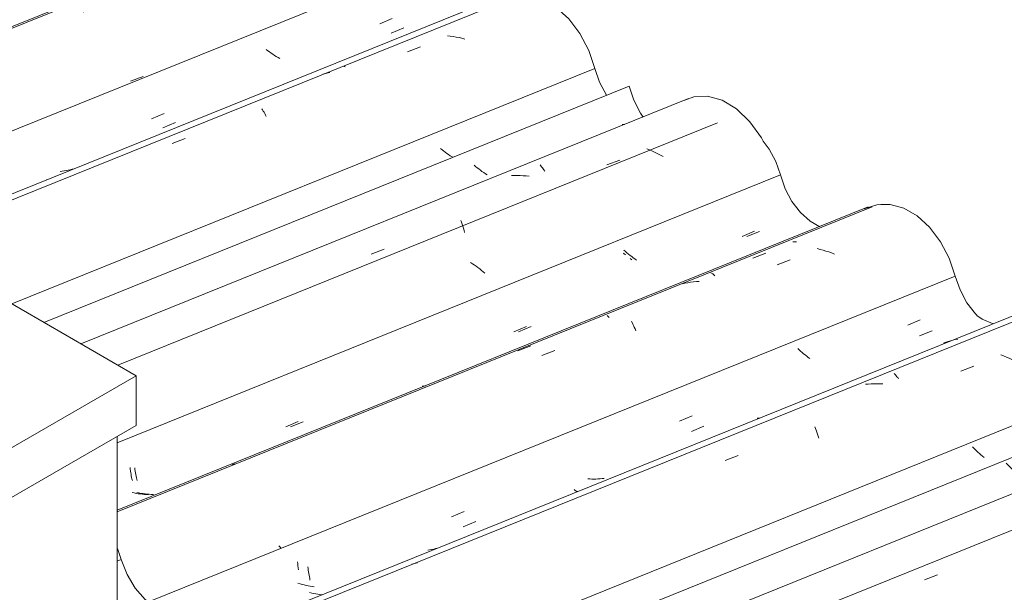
# Model space of a CAD drawing. Header units: metres. Extents: x -15.1 to 0.1, y 4.4 to 14.1.
# Tile 66 of 71: x -4.379 to -3.651, y 10.821 to 11.245. Entities that reach past the tile are written whole.
import ezdxf

# ---------------------------------------------------------------- set-up
doc = ezdxf.new("R2010")
doc.units = ezdxf.units.M
for name, color, linetype, lineweight in [('A-GLAZ-CWMG', 7, 'Continuous', 5), ('A-ROOF', 7, 'Continuous', 5), ('I-WALL', 7, 'Continuous', 5)]:
    doc.layers.add(name, color=color, linetype=linetype, lineweight=lineweight)

# ---------------------------------------------------------------- blocks, each defined once
blk = doc.blocks.new('FP_134-ISO_01')
at = {"layer": 'A-GLAZ-CWMG'}
blk.add_line((-3.46697, 10.93947), (-4.30724, 10.59988), dxfattribs=at)
blk = doc.blocks.new('FP_135-ISO_01')
at = {"layer": 'A-GLAZ-CWMG', "color": 9, "true_color": 0xc0c0c0}
for p, q in [((-3.64913, 10.91566), (-3.65007, 10.91666)), ((-3.64815, 10.91467), (-3.64913, 10.91566)), ((-3.64715, 10.91368), (-3.64815, 10.91467)), ((-3.64612, 10.9127), (-3.64715, 10.91368)), ((-3.64507, 10.91173), (-3.64612, 10.9127)), ((-3.64399, 10.91077), (-3.64507, 10.91173)), ((-3.64289, 10.90982), (-3.64399, 10.91077)), ((-3.64176, 10.90888), (-3.64289, 10.90982)), ((-4.01287, 10.75442), (-4.01281, 10.75305)), ((-4.01281, 10.75305), (-4.01273, 10.7517)), ((-4.01273, 10.7517), (-4.01262, 10.75037)), ((-4.01262, 10.75037), (-4.0125, 10.74905)), ((-4.0125, 10.74905), (-4.01235, 10.74776)), ((-4.01235, 10.74776), (-4.01219, 10.74649)), ((-4.01219, 10.74649), (-4.01207, 10.74564)), ((-4.10351, 10.72071), (-4.10466, 10.72164)), ((-4.10233, 10.7198), (-4.10351, 10.72071)), ((-4.10113, 10.7189), (-4.10233, 10.7198)), ((-4.09991, 10.71802), (-4.10113, 10.7189)), ((-4.09867, 10.71716), (-4.09991, 10.71802)), ((-4.09741, 10.71631), (-4.09867, 10.71716)), ((-4.09612, 10.71548), (-4.09741, 10.71631)), ((-4.09482, 10.71468), (-4.09612, 10.71548))]:
    blk.add_line(p, q, dxfattribs=at)
blk = doc.blocks.new('Rectangular Mullion - Telha Fibrocimento - Ondulada-V123-ISO_01')
at = {"layer": 'A-GLAZ-CWMG'}
blk.add_line((-3.53239, 10.96668), (-4.30724, 10.65353), dxfattribs=at)
for name in ['FP_134-ISO_01', 'FP_135-ISO_01']:
    blk.add_blockref(name, (0, 0), dxfattribs=at)
blk = doc.blocks.new('FP_141-ISO_01')
at = {"layer": 'A-GLAZ-CWMG'}
blk.add_line((-3.4885, 10.95758), (-4.30724, 10.62669), dxfattribs=at)
at = {"layer": 'A-GLAZ-CWMG', "color": 9, "true_color": 0xc0c0c0}
blk.add_line((-3.7104, 10.83042), (-3.70082, 10.83397), dxfattribs=at)
blk = doc.blocks.new('FP_142-ISO_01')
at = {"layer": 'A-GLAZ-CWMG', "color": 9, "true_color": 0xc0c0c0}
for p, q in [((-3.67401, 10.92768), (-3.67499, 10.92867)), ((-3.673, 10.9267), (-3.67401, 10.92768)), ((-3.67197, 10.92572), (-3.673, 10.9267)), ((-3.67091, 10.92475), (-3.67197, 10.92572)), ((-3.66983, 10.9238), (-3.67091, 10.92475)), ((-3.66872, 10.92285), (-3.66983, 10.9238)), ((-3.66758, 10.92191), (-3.66872, 10.92285)), ((-3.66643, 10.92099), (-3.66758, 10.92191)), ((-4.03754, 10.76677), (-4.03746, 10.76543)), ((-4.03746, 10.76543), (-4.03735, 10.7641)), ((-4.03735, 10.7641), (-4.03722, 10.76279)), ((-4.12825, 10.73306), (-4.12943, 10.73397)), ((-4.12705, 10.73217), (-4.12825, 10.73306)), ((-4.12583, 10.73129), (-4.12705, 10.73217)), ((-4.12458, 10.73043), (-4.12583, 10.73129)), ((-4.12332, 10.72959), (-4.12458, 10.73043)), ((-4.12203, 10.72877), (-4.12332, 10.72959))]:
    blk.add_line(p, q, dxfattribs=at)
blk = doc.blocks.new('FP_143-ISO_01')
at = {"layer": 'A-GLAZ-CWMG'}
blk.add_line((-3.61954, 11.03171), (-4.19557, 10.7989), dxfattribs=at)
at = {"layer": 'A-GLAZ-CWMG', "color": 9, "true_color": 0xc0c0c0}
for p, q in [((-3.65197, 10.99603), (-3.65407, 10.99679)), ((-3.64989, 10.99521), (-3.65197, 10.99603)), ((-3.64783, 10.99434), (-3.64989, 10.99521)), ((-3.64578, 10.99343), (-3.64783, 10.99434)), ((-3.64375, 10.99246), (-3.64578, 10.99343)), ((-3.64174, 10.99146), (-3.64375, 10.99246)), ((-3.68363, 10.98484), (-3.67405, 10.98847)), ((-3.73299, 10.98295), (-3.73246, 10.98246)), ((-3.73246, 10.98246), (-3.73191, 10.98192)), ((-3.73191, 10.98192), (-3.73136, 10.98132)), ((-3.73136, 10.98132), (-3.73081, 10.98066)), ((-3.73081, 10.98066), (-3.73024, 10.97994)), ((-3.73024, 10.97994), (-3.72968, 10.97916)), ((-3.752, 10.9752), (-3.75413, 10.975)), ((-3.74987, 10.97533), (-3.752, 10.9752)), ((-3.74773, 10.97541), (-3.74987, 10.97533)), ((-3.74558, 10.97542), (-3.74773, 10.97541)), ((-3.74342, 10.97537), (-3.74558, 10.97542)), ((-3.74126, 10.97526), (-3.74342, 10.97537)), ((-3.79156, 10.94367), (-3.79104, 10.94238)), ((-3.79104, 10.94238), (-3.79053, 10.94104)), ((-3.79053, 10.94104), (-3.79004, 10.93965)), ((-3.79004, 10.93965), (-3.78956, 10.93821)), ((-3.78956, 10.93821), (-3.78909, 10.93673)), ((-3.78909, 10.93673), (-3.78864, 10.9352)), ((-3.85782, 10.91858), (-3.84824, 10.92223)), ((-4.08734, 10.84239), (-4.08939, 10.84186)), ((-4.08528, 10.84287), (-4.08734, 10.84239))]:
    blk.add_line(p, q, dxfattribs=at)
blk = doc.blocks.new('FP_144-ISO_01')
at = {"layer": 'A-GLAZ-CWMG', "color": 9, "true_color": 0xc0c0c0}
for p, q in [((-3.71408, 11.0108), (-3.7048, 11.01469)), ((-3.80309, 11.00051), (-3.80413, 11.00149)), ((-3.80203, 10.99954), (-3.80309, 11.00051)), ((-3.80094, 10.99859), (-3.80203, 10.99954)), ((-3.79982, 10.99764), (-3.80094, 10.99859)), ((-3.79869, 10.9967), (-3.79982, 10.99764)), ((-3.79753, 10.99578), (-3.79869, 10.9967)), ((-3.79634, 10.99488), (-3.79753, 10.99578)), ((-3.79514, 10.99398), (-3.79634, 10.99488)), ((-3.88278, 10.94018), (-3.8735, 10.94406)), ((-4.05143, 10.8697), (-4.04215, 10.87357)), ((-4.16622, 10.84005), (-4.16609, 10.83874)), ((-4.16609, 10.83874), (-4.16595, 10.83746)), ((-4.16595, 10.83746), (-4.16578, 10.83619)), ((-4.16578, 10.83619), (-4.1656, 10.83495)), ((-4.1656, 10.83495), (-4.1654, 10.83374)), ((-4.1654, 10.83374), (-4.16518, 10.83255)), ((-4.16518, 10.83255), (-4.16494, 10.83138)), ((-4.16494, 10.83138), (-4.1647, 10.83025)), ((-4.16345, 10.82058), (-4.16495, 10.82094)), ((-4.16194, 10.82026), (-4.16345, 10.82058)), ((-4.16042, 10.81998), (-4.16194, 10.82026)), ((-4.1589, 10.81973), (-4.16042, 10.81998)), ((-4.15738, 10.81952), (-4.1589, 10.81973)), ((-4.15586, 10.81935), (-4.15738, 10.81952))]:
    blk.add_line(p, q, dxfattribs=at)
blk = doc.blocks.new('FP_145-ISO_01')
at = {"layer": 'A-GLAZ-CWMG'}
blk.add_line((-3.74908, 11.10626), (-4.30724, 10.88068), dxfattribs=at)
at = {"layer": 'A-GLAZ-CWMG', "color": 9, "true_color": 0xc0c0c0}
for p, q in [((-3.7876, 11.07482), (-3.78974, 11.07535)), ((-3.78546, 11.07424), (-3.7876, 11.07482)), ((-3.78333, 11.07359), (-3.78546, 11.07424)), ((-3.78122, 11.0729), (-3.78333, 11.07359)), ((-3.77912, 11.07215), (-3.78122, 11.0729)), ((-3.77703, 11.07135), (-3.77912, 11.07215)), ((-3.81927, 11.06338), (-3.80969, 11.06706)), ((-3.86851, 11.05743), (-3.86802, 11.05722)), ((-3.86802, 11.05722), (-3.86753, 11.05694)), ((-3.86753, 11.05694), (-3.86701, 11.05661)), ((-3.86701, 11.05661), (-3.86649, 11.05621)), ((-3.86649, 11.05621), (-3.86596, 11.05575)), ((-3.8875, 11.04971), (-3.88957, 11.04924)), ((-3.88542, 11.05012), (-3.8875, 11.04971)), ((-3.88333, 11.05047), (-3.88542, 11.05012)), ((-3.88122, 11.05076), (-3.88333, 11.05047)), ((-3.8791, 11.05098), (-3.88122, 11.05076)), ((-3.87697, 11.05113), (-3.8791, 11.05098)), ((-3.86596, 11.05575), (-3.86541, 11.05524)), ((-3.92716, 11.02178), (-3.9266, 11.02072)), ((-3.9266, 11.02072), (-3.92604, 11.0196)), ((-3.92604, 11.0196), (-3.9255, 11.01843)), ((-3.9255, 11.01843), (-3.92496, 11.01721)), ((-3.92496, 11.01721), (-3.92443, 11.01594)), ((-3.92443, 11.01594), (-3.92392, 11.01462)), ((-3.99338, 10.99638), (-3.9838, 11.00008)), ((-4.22017, 10.9163), (-4.22215, 10.91557)), ((-4.18687, 10.85458), (-4.18767, 10.85557)), ((-4.18608, 10.85358), (-4.18687, 10.85458))]:
    blk.add_line(p, q, dxfattribs=at)
blk = doc.blocks.new('FP_146-ISO_01')
at = {"layer": 'A-GLAZ-CWMG', "color": 9, "true_color": 0xc0c0c0}
for p, q in [((-3.84175, 11.08423), (-3.83247, 11.08811)), ((-3.93151, 11.07321), (-3.93259, 11.07417)), ((-3.93039, 11.07226), (-3.93151, 11.07321)), ((-3.92926, 11.07132), (-3.93039, 11.07226)), ((-3.9281, 11.0704), (-3.92926, 11.07132)), ((-3.92691, 11.06949), (-3.9281, 11.0704)), ((-3.92571, 11.0686), (-3.92691, 11.06949)), ((-3.92448, 11.06772), (-3.92571, 11.0686)), ((-3.92323, 11.06687), (-3.92448, 11.06772)), ((-4.01046, 11.01378), (-4.00118, 11.01765)), ((-4.17913, 10.94347), (-4.16985, 10.94733)), ((-4.29429, 10.91318), (-4.29413, 10.91191)), ((-4.29413, 10.91191), (-4.29395, 10.91067)), ((-4.29395, 10.91067), (-4.29376, 10.90944)), ((-4.29376, 10.90944), (-4.29354, 10.90825)), ((-4.29354, 10.90825), (-4.29331, 10.90708)), ((-4.29331, 10.90708), (-4.29307, 10.90594)), ((-4.29307, 10.90594), (-4.29281, 10.90482)), ((-4.29281, 10.90482), (-4.29253, 10.90374)), ((-4.29114, 10.89461), (-4.29266, 10.8949)), ((-4.28962, 10.89435), (-4.29114, 10.89461)), ((-4.2881, 10.89413), (-4.28962, 10.89435)), ((-4.28658, 10.89394), (-4.2881, 10.89413)), ((-4.28505, 10.89379), (-4.28658, 10.89394)), ((-4.28353, 10.89368), (-4.28505, 10.89379)), ((-4.282, 10.89361), (-4.28353, 10.89368)), ((-4.28048, 10.89358), (-4.282, 10.89361))]:
    blk.add_line(p, q, dxfattribs=at)
blk = doc.blocks.new('FP_147-ISO_01')
at = {"layer": 'A-GLAZ-CWMG'}
blk.add_line((-3.86346, 11.16838), (-4.30673, 10.98924), dxfattribs=at)
at = {"layer": 'A-GLAZ-CWMG', "color": 9, "true_color": 0xc0c0c0}
for p, q in [((-4.04465, 11.06423), (-4.04607, 11.06514)), ((-4.04325, 11.06329), (-4.04465, 11.06423)), ((-4.04188, 11.06233), (-4.04325, 11.06329)), ((-4.04052, 11.06135), (-4.04188, 11.06233)), ((-4.03919, 11.06034), (-4.04052, 11.06135)), ((-4.03789, 11.05931), (-4.03919, 11.06034)), ((-4.03661, 11.05826), (-4.03789, 11.05931)), ((-4.03536, 11.05719), (-4.03661, 11.05826))]:
    blk.add_line(p, q, dxfattribs=at)
blk = doc.blocks.new('FP_148-ISO_01')
at = {"layer": 'A-GLAZ-CWMG', "color": 9, "true_color": 0xc0c0c0}
for p, q in [((-4.04229, 11.13615), (-4.04342, 11.13709)), ((-4.04114, 11.13522), (-4.04229, 11.13615)), ((-4.03997, 11.13431), (-4.04114, 11.13522)), ((-4.03877, 11.1334), (-4.03997, 11.13431)), ((-4.03756, 11.13252), (-4.03877, 11.1334)), ((-4.03632, 11.13165), (-4.03756, 11.13252)), ((-4.03506, 11.1308), (-4.03632, 11.13165)), ((-4.03378, 11.12997), (-4.03506, 11.1308))]:
    blk.add_line(p, q, dxfattribs=at)
blk = doc.blocks.new('Rectangular Mullion - Telha Fibrocimento - Ondulada-V136-ISO_01')
at = {"layer": 'A-GLAZ-CWMG'}
for p, q in [((-3.92887, 11.19559), (-4.3614, 11.02079)), ((-3.81701, 11.1299), (-4.30724, 10.93178)), ((-3.68768, 11.05511), (-4.28405, 10.81409)), ((-3.55768, 10.97981), (-4.15902, 10.73678))]:
    blk.add_line(p, q, dxfattribs=at)
for points in [[(-3.92887, 11.19559, 0), (-3.92544, 11.18529, 0), (-3.92046, 11.17568, 0), (-3.91837, 11.17255, 0)], [(-3.82969, 11.15496, 0), (-3.82537, 11.14903, 0), (-3.82045, 11.13982, 0), (-3.81701, 11.1299, 0)], [(-3.81701, 11.1299, 0), (-3.81349, 11.11973, 0), (-3.80845, 11.11029, 0), (-3.80218, 11.1021, 0), (-3.79503, 11.09562, 0), (-3.78791, 11.09144, 0)], [(-3.74277, 11.10791, 0), (-3.73578, 11.10795, 0), (-3.72585, 11.10525, 0), (-3.71599, 11.09954, 0), (-3.70676, 11.09114, 0), (-3.69867, 11.08052, 0), (-3.69219, 11.06828, 0), (-3.68768, 11.05511, 0)], [(-3.68768, 11.05511, 0), (-3.68418, 11.04488, 0), (-3.67915, 11.03538, 0), (-3.67286, 11.02714, 0), (-3.67185, 11.02606, 0)]]:
    blk.add_polyline3d(points, dxfattribs=at)
for name in ['FP_147-ISO_01', 'FP_148-ISO_01', 'FP_145-ISO_01', 'FP_146-ISO_01', 'FP_143-ISO_01', 'FP_144-ISO_01', 'FP_141-ISO_01', 'FP_142-ISO_01']:
    blk.add_blockref(name, (0, 0), dxfattribs=at)
blk = doc.blocks.new('FP_150-ISO_01')
at = {"layer": 'A-GLAZ-CWMG'}
blk.add_line((-3.62848, 11.03248), (-4.19835, 10.80218), dxfattribs=at)
at = {"layer": 'A-GLAZ-CWMG', "color": 9, "true_color": 0xc0c0c0}
for p, q in [((-3.69468, 11.00615), (-3.69638, 11.00553)), ((-3.69296, 11.00673), (-3.69468, 11.00615)), ((-3.69123, 11.00725), (-3.69296, 11.00673)), ((-3.68947, 11.00772), (-3.69123, 11.00725)), ((-3.68771, 11.00814), (-3.68947, 11.00772)), ((-3.68593, 11.00851), (-3.68771, 11.00814)), ((-3.83416, 10.94986), (-3.83382, 10.94995)), ((-3.83382, 10.94995), (-3.83347, 10.95)), ((-3.83347, 10.95), (-3.83311, 10.94999)), ((-3.83311, 10.94999), (-3.83272, 10.94994)), ((-3.83272, 10.94994), (-3.83232, 10.94984))]:
    blk.add_line(p, q, dxfattribs=at)
blk = doc.blocks.new('FP_151-ISO_01')
at = {"layer": 'A-GLAZ-CWMG', "color": 9, "true_color": 0xc0c0c0}
for p, q in [((-3.72287, 11.01872), (-3.71359, 11.02262)), ((-3.89151, 10.94778), (-3.88224, 10.95168)), ((-3.9579, 10.905), (-3.95943, 10.90509)), ((-3.95638, 10.90495), (-3.9579, 10.905)), ((-3.95485, 10.90494), (-3.95638, 10.90495)), ((-3.95333, 10.90496), (-3.95485, 10.90494)), ((-3.95181, 10.90502), (-3.95333, 10.90496)), ((-3.95029, 10.90512), (-3.95181, 10.90502)), ((-3.94878, 10.90525), (-3.95029, 10.90512)), ((-3.94728, 10.90543), (-3.94878, 10.90525)), ((-3.96942, 10.89712), (-3.96903, 10.89676)), ((-3.96903, 10.89676), (-3.96864, 10.89645)), ((-3.96864, 10.89645), (-3.96826, 10.89619)), ((-3.96826, 10.89619), (-3.9679, 10.89599)), ((-3.9679, 10.89599), (-3.96754, 10.89583)), ((-3.96754, 10.89583), (-3.96721, 10.89573)), ((-3.96721, 10.89573), (-3.96688, 10.89567)), ((-4.06009, 10.87699), (-4.05082, 10.88088)), ((-4.07622, 10.85249), (-4.07771, 10.85223)), ((-4.07474, 10.85279), (-4.07622, 10.85249)), ((-4.07328, 10.85312), (-4.07474, 10.85279)), ((-4.07182, 10.8535), (-4.07328, 10.85312)), ((-4.07038, 10.85391), (-4.07182, 10.8535)), ((-4.06926, 10.85426), (-4.07038, 10.85391)), ((-4.17397, 10.84358), (-4.1738, 10.84211)), ((-4.1738, 10.84211), (-4.17359, 10.84067)), ((-4.17359, 10.84067), (-4.17337, 10.83927)), ((-4.17337, 10.83927), (-4.17312, 10.83789)), ((-4.17209, 10.82745), (-4.17358, 10.8279)), ((-4.1706, 10.82703), (-4.17209, 10.82745)), ((-4.16909, 10.82665), (-4.1706, 10.82703)), ((-4.16758, 10.8263), (-4.16909, 10.82665)), ((-4.16607, 10.82599), (-4.16758, 10.8263)), ((-4.16455, 10.82571), (-4.16607, 10.82599)), ((-4.16302, 10.82546), (-4.16455, 10.82571)), ((-4.1615, 10.82525), (-4.16302, 10.82546))]:
    blk.add_line(p, q, dxfattribs=at)
blk = doc.blocks.new('FP_152-ISO_01')
at = {"layer": 'A-GLAZ-CWMG'}
blk.add_line((-3.75213, 11.10619), (-4.30724, 10.88185), dxfattribs=at)
at = {"layer": 'A-GLAZ-CWMG', "color": 9, "true_color": 0xc0c0c0}
for p, q in [((-3.80564, 11.08039), (-3.80778, 11.0803)), ((-3.80514, 11.08039), (-3.80564, 11.08039)), ((-3.83725, 11.06834), (-3.8277, 11.07211)), ((-3.94492, 11.02579), (-3.94446, 11.0254)), ((-3.94446, 11.0254), (-3.94399, 11.02496)), ((-3.94399, 11.02496), (-3.94352, 11.02448)), ((-4.01098, 10.99972), (-4.00143, 11.0035))]:
    blk.add_line(p, q, dxfattribs=at)
blk = doc.blocks.new('FP_153-ISO_01')
at = {"layer": 'A-GLAZ-CWMG', "color": 9, "true_color": 0xc0c0c0}
for p, q in [((-3.84529, 11.08441), (-3.83601, 11.0883)), ((-3.93267, 11.07167), (-3.93318, 11.0721)), ((-3.93152, 11.07074), (-3.93267, 11.07167)), ((-3.92668, 11.06718), (-3.92793, 11.06805)), ((-4.01398, 11.01391), (-4.00471, 11.01779)), ((-4.08022, 10.97373), (-4.08173, 10.97365)), ((-4.07912, 10.97382), (-4.08022, 10.97373)), ((-4.18264, 10.94355), (-4.17336, 10.94742)), ((-4.29773, 10.91341), (-4.29757, 10.91213)), ((-4.29757, 10.91213), (-4.2974, 10.91088)), ((-4.2974, 10.91088), (-4.29721, 10.90965)), ((-4.29721, 10.90965), (-4.297, 10.90844)), ((-4.297, 10.90844), (-4.29678, 10.90726)), ((-4.29678, 10.90726), (-4.29654, 10.90611)), ((-4.29654, 10.90611), (-4.29628, 10.90498)), ((-4.29628, 10.90498), (-4.29601, 10.90389)), ((-4.29464, 10.89461), (-4.29616, 10.89492)), ((-4.29313, 10.89434), (-4.29464, 10.89461)), ((-4.2916, 10.8941), (-4.29313, 10.89434)), ((-4.29008, 10.8939), (-4.2916, 10.8941)), ((-4.28856, 10.89373), (-4.29008, 10.8939)), ((-4.28703, 10.8936), (-4.28856, 10.89373)), ((-4.2855, 10.89351), (-4.28703, 10.8936)), ((-4.28398, 10.89346), (-4.2855, 10.89351))]:
    blk.add_line(p, q, dxfattribs=at)
blk = doc.blocks.new('FP_154-ISO_01')
at = {"layer": 'A-GLAZ-CWMG'}
blk.add_line((-3.88499, 11.18649), (-4.33405, 11.00501), dxfattribs=at)
at = {"layer": 'A-GLAZ-CWMG', "color": 9, "true_color": 0xc0c0c0}
for p, q in [((-3.93399, 11.16717), (-3.9336, 11.16725)), ((-3.9336, 11.16725), (-3.9332, 11.16727)), ((-3.9332, 11.16727), (-3.93277, 11.16724)), ((-3.93277, 11.16724), (-3.93232, 11.16715)), ((-3.91367, 11.14839), (-3.91574, 11.14925)), ((-3.91162, 11.14748), (-3.91367, 11.14839)), ((-3.90959, 11.14653), (-3.91162, 11.14748)), ((-3.90757, 11.14554), (-3.90959, 11.14653)), ((-3.90558, 11.1445), (-3.90757, 11.14554)), ((-3.90361, 11.14342), (-3.90558, 11.1445)), ((-3.99457, 11.1373), (-3.99401, 11.13667)), ((-3.99401, 11.13667), (-3.99346, 11.13599)), ((-3.99346, 11.13599), (-3.99289, 11.13525)), ((-3.9453, 11.13729), (-3.93572, 11.14091)), ((-4.01357, 11.12953), (-4.01572, 11.12948)), ((-4.01142, 11.12952), (-4.01357, 11.12953)), ((-4.00926, 11.12945), (-4.01142, 11.12952)), ((-4.0071, 11.12932), (-4.00926, 11.12945)), ((-4.00494, 11.12914), (-4.0071, 11.12932)), ((-4.00278, 11.12889), (-4.00494, 11.12914)), ((-3.99289, 11.13525), (-3.99233, 11.13445)), ((-3.99233, 11.13445), (-3.99176, 11.1336)), ((-3.99176, 11.1336), (-3.9912, 11.13269)), ((-4.05318, 11.09626), (-4.05268, 11.09488)), ((-4.05268, 11.09488), (-4.0522, 11.09345)), ((-4.0522, 11.09345), (-4.05173, 11.09197)), ((-4.05173, 11.09197), (-4.05128, 11.09045)), ((-4.05128, 11.09045), (-4.05085, 11.08888)), ((-4.05085, 11.08888), (-4.05043, 11.08727)), ((-4.11941, 11.07129), (-4.10983, 11.07493))]:
    blk.add_line(p, q, dxfattribs=at)
blk = doc.blocks.new('FP_155-ISO_01')
at = {"layer": 'A-GLAZ-CWMG', "color": 9, "true_color": 0xc0c0c0}
for p, q in [((-4.0671, 11.14854), (-4.06825, 11.14947)), ((-4.06593, 11.14763), (-4.0671, 11.14854)), ((-4.06473, 11.14673), (-4.06593, 11.14763)), ((-4.06351, 11.14585), (-4.06473, 11.14673)), ((-4.06227, 11.14498), (-4.06351, 11.14585)), ((-4.06101, 11.14414), (-4.06227, 11.14498)), ((-4.05973, 11.14331), (-4.06101, 11.14414)), ((-4.05914, 11.14295), (-4.05973, 11.14331))]:
    blk.add_line(p, q, dxfattribs=at)
blk = doc.blocks.new('FP_156-ISO_01')
at = {"layer": 'A-GLAZ-CWMG'}
blk.add_line((-4.01603, 11.26062), (-4.58337, 11.03133), dxfattribs=at)
at = {"layer": 'A-GLAZ-CWMG', "color": 9, "true_color": 0xc0c0c0}
for p, q in [((-4.061, 11.23255), (-4.06316, 11.23281)), ((-4.05883, 11.23224), (-4.061, 11.23255)), ((-4.05667, 11.23186), (-4.05883, 11.23224)), ((-4.05452, 11.23143), (-4.05667, 11.23186)), ((-4.05237, 11.23094), (-4.05452, 11.23143)), ((-4.05022, 11.23039), (-4.05237, 11.23094)), ((-4.09265, 11.22083), (-4.08308, 11.22455)), ((-4.14001, 11.21047), (-4.13955, 11.21036)), ((-4.13955, 11.21036), (-4.13908, 11.21018)), ((-4.13908, 11.21018), (-4.13858, 11.20995)), ((-4.15421, 11.20468), (-4.15519, 11.20441)), ((-4.15216, 11.20519), (-4.15421, 11.20468)), ((-4.15008, 11.20563), (-4.15216, 11.20519)), ((-4.20041, 11.17876), (-4.19984, 11.17797)), ((-4.19984, 11.17797), (-4.19927, 11.17712)), ((-4.19927, 11.17712), (-4.1987, 11.1762)), ((-4.1987, 11.1762), (-4.19813, 11.17524)), ((-4.19813, 11.17524), (-4.19757, 11.17422)), ((-4.19757, 11.17422), (-4.19701, 11.17314)), ((-4.26655, 11.15305), (-4.25699, 11.15679))]:
    blk.add_line(p, q, dxfattribs=at)
blk = doc.blocks.new('FP_157-ISO_01')
at = {"layer": 'A-GLAZ-CWMG', "color": 9, "true_color": 0xc0c0c0}
for p, q in [((-4.10466, 11.23485), (-4.09537, 11.23871)), ((-4.19595, 11.22175), (-4.19715, 11.22265)), ((-4.19473, 11.22087), (-4.19595, 11.22175)), ((-4.19349, 11.22), (-4.19473, 11.22087)), ((-4.19223, 11.21916), (-4.19349, 11.22)), ((-4.19095, 11.21833), (-4.19223, 11.21916)), ((-4.18965, 11.21752), (-4.19095, 11.21833)), ((-4.18833, 11.21674), (-4.18965, 11.21752)), ((-4.187, 11.21597), (-4.18833, 11.21674)), ((-4.27344, 11.16482), (-4.26416, 11.16867)), ((-4.44221, 11.09491), (-4.43293, 11.09875)), ((-4.55812, 11.06292), (-4.55789, 11.06176)), ((-4.55789, 11.06176), (-4.55765, 11.06062)), ((-4.55765, 11.06062), (-4.55739, 11.05951)), ((-4.55739, 11.05951), (-4.55711, 11.05844)), ((-4.55711, 11.05844), (-4.55683, 11.05739)), ((-4.55683, 11.05739), (-4.55653, 11.05638)), ((-4.55653, 11.05638), (-4.55622, 11.05539)), ((-4.55622, 11.05539), (-4.5559, 11.05444))]:
    blk.add_line(p, q, dxfattribs=at)
blk = doc.blocks.new('FP_158-ISO_01')
at = {"layer": 'A-GLAZ-CWMG'}
blk.add_line((-4.14557, 11.33517), (-4.71306, 11.10582), dxfattribs=at)
at = {"layer": 'A-GLAZ-CWMG', "color": 9, "true_color": 0xc0c0c0}
for p, q in [((-4.19622, 11.30894), (-4.19837, 11.30896)), ((-4.19406, 11.30887), (-4.19622, 11.30894)), ((-4.1919, 11.30873), (-4.19406, 11.30887)), ((-4.18973, 11.30853), (-4.1919, 11.30873)), ((-4.18756, 11.30827), (-4.18973, 11.30853)), ((-4.1854, 11.30795), (-4.18756, 11.30827)), ((-4.22783, 11.29699), (-4.21828, 11.30074)), ((-4.27417, 11.28367), (-4.27377, 11.28373)), ((-4.27377, 11.28373), (-4.27335, 11.28374)), ((-4.28678, 11.27856), (-4.28875, 11.2778)), ((-4.28479, 11.27925), (-4.28678, 11.27856)), ((-4.33548, 11.25457), (-4.33492, 11.25401)), ((-4.33492, 11.25401), (-4.33436, 11.25338)), ((-4.33436, 11.25338), (-4.33379, 11.2527)), ((-4.33379, 11.2527), (-4.33322, 11.25196)), ((-4.33322, 11.25196), (-4.33265, 11.25116)), ((-4.33265, 11.25116), (-4.33208, 11.2503)), ((-4.40153, 11.2286), (-4.39198, 11.23237)), ((-4.29744, 11.19918), (-4.288, 11.20273)), ((-4.41194, 11.15615), (-4.40249, 11.1597)), ((-4.5881, 11.09748), (-4.5897, 11.09895)), ((-4.58654, 11.09599), (-4.5881, 11.09748)), ((-4.58503, 11.09447), (-4.58654, 11.09599)), ((-4.58355, 11.09294), (-4.58503, 11.09447)), ((-4.58389, 11.09156), (-4.57443, 11.09512)), ((-4.58211, 11.0914), (-4.58355, 11.09294)), ((-4.58071, 11.08985), (-4.58211, 11.0914))]:
    blk.add_line(p, q, dxfattribs=at)
blk = doc.blocks.new('FP_159-ISO_01')
at = {"layer": 'A-GLAZ-CWMG', "color": 9, "true_color": 0xc0c0c0}
for p, q in [((-4.23238, 11.3088), (-4.22309, 11.31265)), ((-4.32418, 11.29481), (-4.32542, 11.29568)), ((-4.32293, 11.29396), (-4.32418, 11.29481)), ((-4.32165, 11.29313), (-4.32293, 11.29396)), ((-4.32036, 11.29231), (-4.32165, 11.29313)), ((-4.31904, 11.29152), (-4.32036, 11.29231)), ((-4.31771, 11.29075), (-4.31904, 11.29152)), ((-4.31636, 11.29001), (-4.31771, 11.29075)), ((-4.31499, 11.28929), (-4.31636, 11.29001)), ((-4.40424, 11.28023), (-4.40461, 11.28062)), ((-4.4012, 11.23891), (-4.39191, 11.24275)), ((-4.57, 11.16913), (-4.56072, 11.17297)), ((-4.68615, 11.13645), (-4.68589, 11.13533)), ((-4.68589, 11.13533), (-4.68562, 11.13424)), ((-4.68562, 11.13424), (-4.68534, 11.13318)), ((-4.68534, 11.13318), (-4.68505, 11.13215)), ((-4.68505, 11.13215), (-4.68474, 11.13116)), ((-4.68474, 11.13116), (-4.68443, 11.13019)), ((-4.68443, 11.13019), (-4.6841, 11.12926)), ((-4.6841, 11.12926), (-4.68377, 11.12836)), ((-4.68209, 11.12114), (-4.68362, 11.12122)), ((-4.68057, 11.1211), (-4.68209, 11.12114)), ((-4.67905, 11.1211), (-4.68057, 11.1211)), ((-4.67753, 11.12114), (-4.67905, 11.1211))]:
    blk.add_line(p, q, dxfattribs=at)
blk = doc.blocks.new('FP_160-ISO_01')
at = {"layer": 'A-GLAZ-CWMG'}
blk.add_line((-4.25994, 11.39729), (-4.82812, 11.16767), dxfattribs=at)
at = {"layer": 'A-GLAZ-CWMG', "color": 9, "true_color": 0xc0c0c0}
for p, q in [((-4.35407, 11.30445), (-4.35489, 11.3054)), ((-4.35327, 11.30349), (-4.35407, 11.30445)), ((-4.3525, 11.30254), (-4.35327, 11.30349)), ((-4.35001, 11.3048), (-4.35019, 11.30347)), ((-4.34985, 11.30612), (-4.35001, 11.3048)), ((-4.44323, 11.29769), (-4.44374, 11.29796)), ((-4.44176, 11.29686), (-4.44323, 11.29769)), ((-4.44031, 11.296), (-4.44176, 11.29686)), ((-4.43887, 11.29511), (-4.44031, 11.296)), ((-4.43746, 11.2942), (-4.43887, 11.29511)), ((-4.43607, 11.29326), (-4.43746, 11.2942)), ((-4.81149, 11.13006), (-4.81149, 11.12849)), ((-4.81152, 11.1269), (-4.81155, 11.12604)), ((-4.81149, 11.12849), (-4.81152, 11.1269))]:
    blk.add_line(p, q, dxfattribs=at)
blk = doc.blocks.new('Rectangular Mullion - Telha Fibrocimento - Ondulada-V149-ISO_01')
at = {"layer": 'A-GLAZ-CWMG'}
for p, q in [((-4.08417, 11.28402), (-4.67737, 11.04428)), ((-3.95417, 11.20872), (-4.38519, 11.03453))]:
    blk.add_line(p, q, dxfattribs=at)
for points in [[(-4.00866, 11.26239, 0), (-4.00263, 11.26231, 0), (-3.99259, 11.25957, 0), (-3.98263, 11.25377, 0), (-3.97331, 11.24524, 0), (-3.96516, 11.23446, 0), (-3.95866, 11.22205, 0), (-3.95417, 11.20872, 0)], [(-3.95417, 11.20872, 0), (-3.95067, 11.19845, 0), (-3.94563, 11.18889, 0)], [(-3.88757, 11.18528, 0), (-3.88108, 11.18773, 0), (-3.87084, 11.18822, 0), (-3.86007, 11.18513, 0), (-3.84941, 11.17867, 0), (-3.83953, 11.16922, 0), (-3.83103, 11.15736, 0), (-3.82963, 11.15492, 0)], [(-3.75495, 11.10483, 0), (-3.74581, 11.10781, 0), (-3.74277, 11.10799, 0)], [(-3.67186, 11.02587, 0), (-3.66791, 11.02327, 0), (-3.65958, 11.0198, 0)]]:
    blk.add_polyline3d(points, dxfattribs=at)
for name in ['FP_160-ISO_01', 'FP_158-ISO_01', 'FP_159-ISO_01', 'FP_156-ISO_01', 'FP_157-ISO_01', 'FP_154-ISO_01', 'FP_155-ISO_01', 'FP_152-ISO_01', 'FP_153-ISO_01', 'FP_150-ISO_01', 'FP_151-ISO_01']:
    blk.add_blockref(name, (0, 0), dxfattribs=at)
blk = doc.blocks.new('FP_163-ISO_01')
at = {"layer": 'A-GLAZ-CWMG'}
blk.add_line((-4.02497, 11.26139), (-4.5866, 11.03441), dxfattribs=at)
blk = doc.blocks.new('FP_164-ISO_01')
at = {"layer": 'A-GLAZ-CWMG', "color": 9, "true_color": 0xc0c0c0}
for p, q in [((-4.11313, 11.24174), (-4.10385, 11.24561)), ((-4.28182, 11.17145), (-4.27254, 11.17531)), ((-4.34799, 11.13268), (-4.34949, 11.13252)), ((-4.34649, 11.13289), (-4.34799, 11.13268)), ((-4.345, 11.13314), (-4.34649, 11.13289)), ((-4.34352, 11.13342), (-4.345, 11.13314)), ((-4.34205, 11.13374), (-4.34352, 11.13342)), ((-4.34059, 11.1341), (-4.34205, 11.13374)), ((-4.33914, 11.1345), (-4.34059, 11.1341)), ((-4.33771, 11.13493), (-4.33914, 11.1345)), ((-4.35978, 11.12624), (-4.35946, 11.12618)), ((-4.45048, 11.1013), (-4.4412, 11.10515)), ((-4.56608, 11.07018), (-4.56584, 11.0688)), ((-4.56584, 11.0688), (-4.56559, 11.06744)), ((-4.56559, 11.06744), (-4.56531, 11.06612)), ((-4.56531, 11.06612), (-4.56501, 11.06484)), ((-4.56501, 11.06484), (-4.5647, 11.06359)), ((-4.5647, 11.06359), (-4.56437, 11.06238)), ((-4.56437, 11.06238), (-4.56403, 11.06122)), ((-4.56246, 11.05269), (-4.56399, 11.05292)), ((-4.56094, 11.0525), (-4.56246, 11.05269)), ((-4.55941, 11.05235), (-4.56094, 11.0525)), ((-4.55788, 11.05223), (-4.55941, 11.05235)), ((-4.55635, 11.05215), (-4.55788, 11.05223)), ((-4.55483, 11.0521), (-4.55635, 11.05215)), ((-4.5533, 11.05209), (-4.55483, 11.0521)), ((-4.55178, 11.05212), (-4.5533, 11.05209)), ((-4.65713, 11.0363), (-4.65844, 11.0371)), ((-4.6558, 11.03552), (-4.65713, 11.0363)), ((-4.65518, 11.03517), (-4.6558, 11.03552))]:
    blk.add_line(p, q, dxfattribs=at)
blk = doc.blocks.new('FP_165-ISO_01')
at = {"layer": 'A-GLAZ-CWMG'}
blk.add_line((-4.14861, 11.3351), (-4.71377, 11.1067), dxfattribs=at)
at = {"layer": 'A-GLAZ-CWMG', "color": 9, "true_color": 0xc0c0c0}
for p, q in [((-4.20645, 11.31064), (-4.20854, 11.31024)), ((-4.20435, 11.31097), (-4.20645, 11.31064)), ((-4.20224, 11.31124), (-4.20435, 11.31097)), ((-4.21266, 11.30925), (-4.21469, 11.30866)), ((-4.21061, 11.30978), (-4.21266, 11.30925)), ((-4.20854, 11.31024), (-4.21061, 11.30978)), ((-4.24411, 11.29674), (-4.23459, 11.30057)), ((-4.35142, 11.25356), (-4.35106, 11.25359)), ((-4.35106, 11.25359), (-4.35069, 11.25357)), ((-4.35069, 11.25357), (-4.3503, 11.25351)), ((-4.3503, 11.25351), (-4.3499, 11.2534)), ((-4.3499, 11.2534), (-4.34948, 11.25324)), ((-4.34948, 11.25324), (-4.34905, 11.25304)), ((-4.34905, 11.25304), (-4.34862, 11.25279)), ((-4.41723, 11.22703), (-4.40771, 11.23087))]:
    blk.add_line(p, q, dxfattribs=at)
blk = doc.blocks.new('FP_166-ISO_01')
at = {"layer": 'A-GLAZ-CWMG', "color": 9, "true_color": 0xc0c0c0}
for p, q in [((-4.23586, 11.30882), (-4.22657, 11.31267)), ((-4.32632, 11.29417), (-4.32757, 11.29503)), ((-4.32505, 11.29333), (-4.32632, 11.29417)), ((-4.32376, 11.29251), (-4.32505, 11.29333)), ((-4.32245, 11.29172), (-4.32376, 11.29251)), ((-4.32113, 11.29094), (-4.32245, 11.29172)), ((-4.31978, 11.29018), (-4.32113, 11.29094)), ((-4.31842, 11.28945), (-4.31978, 11.29018)), ((-4.40466, 11.23888), (-4.39537, 11.24273)), ((-4.57344, 11.16907), (-4.56416, 11.17291)), ((-4.68955, 11.13655), (-4.68929, 11.13542)), ((-4.68929, 11.13542), (-4.68903, 11.13432)), ((-4.68903, 11.13432), (-4.68875, 11.13325)), ((-4.68875, 11.13325), (-4.68846, 11.13221)), ((-4.68846, 11.13221), (-4.68816, 11.1312)), ((-4.68816, 11.1312), (-4.68785, 11.13023)), ((-4.68785, 11.13023), (-4.68752, 11.12928)), ((-4.68752, 11.12928), (-4.68719, 11.12838)), ((-4.68552, 11.12102), (-4.68704, 11.12111)), ((-4.68399, 11.12096), (-4.68552, 11.12102)), ((-4.68247, 11.12094), (-4.68399, 11.12096)), ((-4.68095, 11.12097), (-4.68247, 11.12094)), ((-4.67944, 11.12103), (-4.68095, 11.12097)), ((-4.67792, 11.12112), (-4.67944, 11.12103)), ((-4.67741, 11.12117), (-4.67792, 11.12112))]:
    blk.add_line(p, q, dxfattribs=at)
blk = doc.blocks.new('FP_167-ISO_01')
at = {"layer": 'A-GLAZ-CWMG'}
blk.add_line((-4.28147, 11.4154), (-4.84495, 11.18768), dxfattribs=at)
at = {"layer": 'A-GLAZ-CWMG', "color": 9, "true_color": 0xc0c0c0}
for p, q in [((-4.32258, 11.3859), (-4.32475, 11.38628)), ((-4.32043, 11.38547), (-4.32258, 11.3859)), ((-4.31828, 11.38498), (-4.32043, 11.38547)), ((-4.31613, 11.38443), (-4.31828, 11.38498)), ((-4.314, 11.38383), (-4.31613, 11.38443)), ((-4.31187, 11.38318), (-4.314, 11.38383)), ((-4.35423, 11.3743), (-4.34467, 11.378)), ((-4.40324, 11.36622), (-4.40278, 11.36612)), ((-4.40278, 11.36612), (-4.40231, 11.36596)), ((-4.40231, 11.36596), (-4.40183, 11.36575)), ((-4.40183, 11.36575), (-4.40133, 11.36548)), ((-4.40133, 11.36548), (-4.40082, 11.36515)), ((-4.40082, 11.36515), (-4.40029, 11.36476)), ((-4.42221, 11.35851), (-4.42424, 11.35792)), ((-4.42017, 11.35904), (-4.42221, 11.35851)), ((-4.4181, 11.35951), (-4.42017, 11.35904)), ((-4.41602, 11.35992), (-4.4181, 11.35951)), ((-4.41393, 11.36027), (-4.41602, 11.35992)), ((-4.41182, 11.36056), (-4.41393, 11.36027)), ((-4.46198, 11.33241), (-4.46141, 11.33149)), ((-4.46141, 11.33149), (-4.46085, 11.33051)), ((-4.46085, 11.33051), (-4.46028, 11.32948)), ((-4.46028, 11.32948), (-4.45972, 11.3284)), ((-4.45972, 11.3284), (-4.45917, 11.32726)), ((-4.45917, 11.32726), (-4.45863, 11.32608)), ((-4.52812, 11.30683), (-4.51856, 11.31055))]:
    blk.add_line(p, q, dxfattribs=at)
blk = doc.blocks.new('Rectangular Mullion - Telha Fibrocimento - Ondulada-V162-ISO_01')
at = {"layer": 'A-GLAZ-CWMG'}
for name in ['FP_167-ISO_01', 'FP_165-ISO_01', 'FP_166-ISO_01', 'FP_163-ISO_01', 'FP_164-ISO_01']:
    blk.add_blockref(name, (0, 0), dxfattribs=at)
blk = doc.blocks.new('Rectangular Mullion - Telha Fibrocimento - Ondulada-1909027-ISO_01')
at = {"layer": 'A-GLAZ-CWMG'}
for p, q in [((-4.30697, 10.8536), (-4.30421, 10.8453)), ((-4.30421, 10.8453), (-4.30724, 10.84408))]:
    blk.add_line(p, q, dxfattribs=at)
blk.add_polyline3d([(-4.30421, 10.8453, 0), (-4.29986, 10.83424, 0), (-4.29382, 10.82423, 0), (-4.28648, 10.81591, 0), (-4.2783, 10.80979, 0), (-4.26998, 10.80632, 0)], dxfattribs=at)
blk = doc.blocks.new('RUFO_1_ - RUFO_1_-1923193-ISO_01')
at = {"layer": 'A-ROOF'}
for p, q in [((-4.43098, 11.06097), (-4.2931, 10.98136)), ((-5.66488, 10.18936), (-4.2931, 10.98136)), ((-4.2931, 10.98136), (-4.2931, 10.94462)), ((-5.66488, 10.15262), (-4.2931, 10.94462))]:
    blk.add_line(p, q, dxfattribs=at)

msp = doc.modelspace()

# ---------------------------------------------------------------- linework, layer by layer
at = {"layer": 'I-WALL'}
msp.add_line((-4.30724, 9.6668), (-4.30724, 10.93645), dxfattribs=at)

# ---------------------------------------------------------------- block references
at = {"layer": 'A-GLAZ-CWMG'}
for name in ['Rectangular Mullion - Telha Fibrocimento - Ondulada-V162-ISO_01', 'Rectangular Mullion - Telha Fibrocimento - Ondulada-V149-ISO_01', 'Rectangular Mullion - Telha Fibrocimento - Ondulada-1909027-ISO_01', 'Rectangular Mullion - Telha Fibrocimento - Ondulada-V136-ISO_01', 'Rectangular Mullion - Telha Fibrocimento - Ondulada-V123-ISO_01']:
    msp.add_blockref(name, (0, 0), dxfattribs=at)
at = {"layer": 'A-ROOF'}
msp.add_blockref('RUFO_1_ - RUFO_1_-1923193-ISO_01', (0, 0), dxfattribs=at)

doc.saveas('drawing.dxf')
